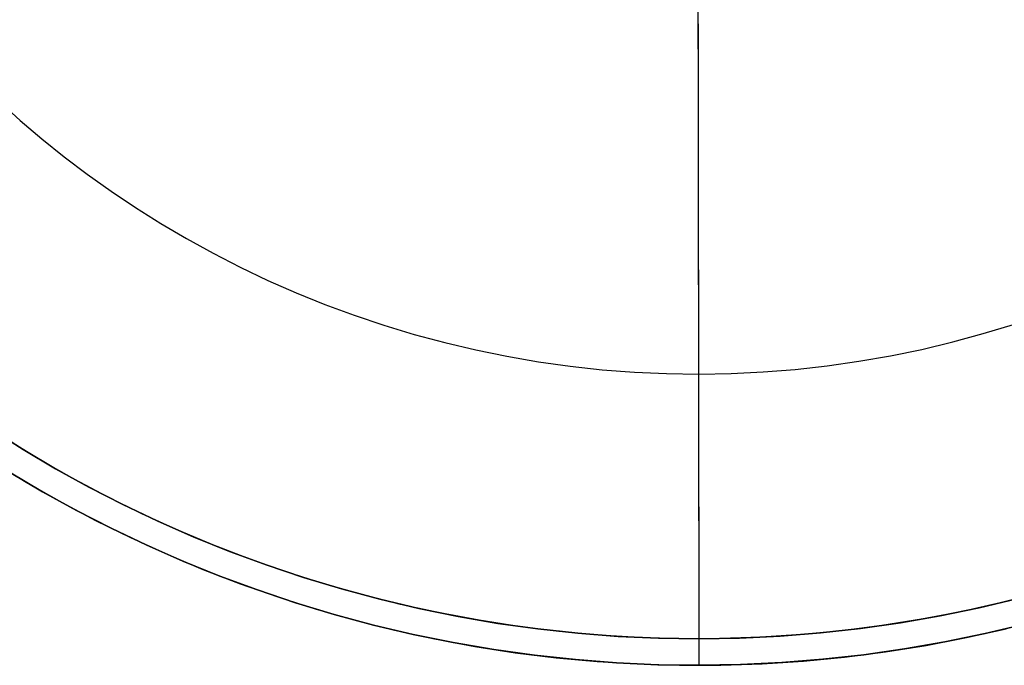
# Model space of a CAD drawing. Header units: millimetres. Extents: x -2852 to 102, y -106 to 97.
# Tile 2 of 256: x -2804 to -2729, y -106 to -58. Entities that reach past the tile are written whole.
import ezdxf

# ---------------------------------------------------------------- set-up
doc = ezdxf.new("R2010")
doc.units = ezdxf.units.MM
doc.header["$MEASUREMENT"] = 0
doc.layers.add('IGES level 0', color=252, linetype='Continuous')

msp = doc.modelspace()

# ---------------------------------------------------------------- linework, layer by layer
at = {"layer": 'IGES level 0'}
for points in [[(-2752.272, -104.435), (-2752.54, 91.565)], [(-2752.272, -104.435), (-2752.399, -11.435)], [(-2752.272, -104.435), (-2752.399, -11.435)], [(-2805.198, -63.855), (-2803.614, -65.272), (-2801.974, -66.66), (-2800.28, -68.015), (-2798.532, -69.335), (-2796.731, -70.617), (-2794.878, -71.858), (-2792.974, -73.055), (-2791.02, -74.206), (-2789.018, -75.309), (-2786.969, -76.359), (-2784.876, -77.355), (-2782.74, -78.295), (-2780.564, -79.175), (-2778.349, -79.994), (-2776.099, -80.75), (-2773.816, -81.439), (-2771.503, -82.061), (-2769.163, -82.614), (-2766.799, -83.095), (-2764.415, -83.505), (-2762.013, -83.841), (-2759.597, -84.103), (-2757.17, -84.289), (-2754.737, -84.4), (-2752.3, -84.435), (-2749.863, -84.393), (-2747.43, -84.276), (-2745.004, -84.083), (-2742.588, -83.815), (-2740.187, -83.472), (-2737.804, -83.056), (-2735.441, -82.568), (-2733.103, -82.009), (-2730.792, -81.38), (-2728.511, -80.684)], [(-2752.272, -104.435), (-2752.3, -84.435)], [(-2805.769, -88.633), (-2803.376, -90.137), (-2800.921, -91.584), (-2798.406, -92.968), (-2795.832, -94.288), (-2793.202, -95.54), (-2790.518, -96.721), (-2787.783, -97.827), (-2785.001, -98.856), (-2782.174, -99.805), (-2779.306, -100.671), (-2776.4, -101.452), (-2773.46, -102.147), (-2770.49, -102.752), (-2767.494, -103.267), (-2764.476, -103.689), (-2761.44, -104.018), (-2758.392, -104.252), (-2755.334, -104.391), (-2752.272, -104.435), (-2749.211, -104.383), (-2746.154, -104.235), (-2743.106, -103.993), (-2740.071, -103.655), (-2737.054, -103.225), (-2734.06, -102.702), (-2731.091, -102.089), (-2728.153, -101.386)], [(-2805.769, -88.633), (-2803.376, -90.137), (-2800.921, -91.584), (-2798.406, -92.968), (-2795.832, -94.288), (-2793.202, -95.54), (-2790.518, -96.721), (-2787.783, -97.827), (-2785.001, -98.856), (-2782.174, -99.805), (-2779.306, -100.671), (-2776.4, -101.452), (-2773.46, -102.147), (-2770.49, -102.752), (-2767.494, -103.267), (-2764.476, -103.689), (-2761.44, -104.018), (-2758.392, -104.252), (-2755.334, -104.391), (-2752.272, -104.435), (-2749.211, -104.383), (-2746.154, -104.235), (-2743.106, -103.993), (-2740.071, -103.655), (-2737.054, -103.225), (-2734.06, -102.702), (-2731.091, -102.089), (-2728.153, -101.386)], [(-2728.153, -101.386), (-2731.091, -102.089), (-2734.06, -102.702), (-2737.054, -103.225), (-2740.071, -103.655), (-2743.106, -103.993), (-2746.154, -104.235), (-2749.211, -104.383), (-2752.272, -104.435), (-2755.334, -104.391), (-2758.392, -104.252), (-2761.44, -104.018), (-2764.476, -103.689), (-2767.494, -103.267), (-2770.49, -102.752), (-2773.46, -102.147), (-2776.4, -101.452), (-2779.306, -100.671), (-2782.174, -99.805), (-2785.001, -98.856), (-2787.783, -97.827), (-2790.518, -96.721), (-2793.202, -95.54), (-2795.832, -94.288), (-2798.406, -92.968), (-2800.921, -91.584), (-2803.376, -90.137), (-2805.769, -88.633)], [(-2728.153, -101.386), (-2731.091, -102.089), (-2734.06, -102.702), (-2737.054, -103.225), (-2740.071, -103.655), (-2743.106, -103.993), (-2746.154, -104.235), (-2749.211, -104.383), (-2752.272, -104.435), (-2755.334, -104.391), (-2758.392, -104.252), (-2761.44, -104.018), (-2764.476, -103.689), (-2767.494, -103.267), (-2770.49, -102.752), (-2773.46, -102.147), (-2776.4, -101.452), (-2779.306, -100.671), (-2782.174, -99.805), (-2785.001, -98.856), (-2787.783, -97.827), (-2790.518, -96.721), (-2793.202, -95.54), (-2795.832, -94.288), (-2798.406, -92.968), (-2800.921, -91.584), (-2803.376, -90.137), (-2805.769, -88.633)], [(-2805.769, -88.633), (-2803.376, -90.137), (-2800.921, -91.584), (-2798.406, -92.968), (-2795.832, -94.288), (-2793.202, -95.54), (-2790.518, -96.721), (-2787.783, -97.827), (-2785.001, -98.856), (-2782.174, -99.805), (-2779.306, -100.671), (-2776.4, -101.452), (-2773.46, -102.147), (-2770.49, -102.752), (-2767.494, -103.267), (-2764.476, -103.689), (-2761.44, -104.018), (-2758.392, -104.252), (-2755.334, -104.391), (-2752.272, -104.435), (-2749.211, -104.383), (-2746.154, -104.235), (-2743.106, -103.993), (-2740.071, -103.655), (-2737.054, -103.225), (-2734.06, -102.702), (-2731.091, -102.089), (-2728.153, -101.386)], [(-2728.153, -101.386), (-2731.091, -102.089), (-2734.06, -102.702), (-2737.054, -103.225), (-2740.071, -103.655), (-2743.106, -103.993), (-2746.154, -104.235), (-2749.211, -104.383), (-2752.272, -104.435), (-2755.334, -104.391), (-2758.392, -104.252), (-2761.44, -104.018), (-2764.476, -103.689), (-2767.494, -103.267), (-2770.49, -102.752), (-2773.46, -102.147), (-2776.4, -101.452), (-2779.306, -100.671), (-2782.174, -99.805), (-2785.001, -98.856), (-2787.783, -97.827), (-2790.518, -96.721), (-2793.202, -95.54), (-2795.832, -94.288), (-2798.406, -92.968), (-2800.921, -91.584), (-2803.376, -90.137), (-2805.769, -88.633)], [(-2805.769, -88.633), (-2803.376, -90.137), (-2800.921, -91.584), (-2798.406, -92.968), (-2795.832, -94.288), (-2793.202, -95.54), (-2790.518, -96.721), (-2787.783, -97.827), (-2785.001, -98.856), (-2782.174, -99.805), (-2779.306, -100.671), (-2776.4, -101.452), (-2773.46, -102.147), (-2770.49, -102.752), (-2767.494, -103.267), (-2764.476, -103.689), (-2761.44, -104.018), (-2758.392, -104.252), (-2755.334, -104.391), (-2752.272, -104.435), (-2749.211, -104.383), (-2746.154, -104.235), (-2743.106, -103.993), (-2740.071, -103.655), (-2737.054, -103.225), (-2734.06, -102.702), (-2731.091, -102.089), (-2728.153, -101.386)], [(-2726.594, -100.975), (-2729.52, -101.725), (-2732.478, -102.387), (-2735.463, -102.959), (-2738.472, -103.439), (-2741.501, -103.826), (-2744.545, -104.119), (-2747.599, -104.317), (-2750.66, -104.419), (-2753.722, -104.426), (-2756.782, -104.337), (-2759.835, -104.153), (-2762.876, -103.874), (-2765.901, -103.501), (-2768.906, -103.036), (-2771.886, -102.479), (-2774.838, -101.833), (-2777.757, -101.099), (-2780.64, -100.28), (-2783.484, -99.377), (-2786.284, -98.393), (-2789.037, -97.331), (-2791.741, -96.195), (-2794.392, -94.985), (-2796.989, -93.707), (-2799.528, -92.363), (-2802.007, -90.956), (-2804.425, -89.489)], [(-2805.487, -91.184), (-2803.019, -92.681), (-2800.489, -94.116), (-2797.899, -95.488), (-2795.249, -96.792), (-2792.544, -98.026), (-2789.785, -99.187), (-2786.975, -100.27), (-2784.118, -101.274), (-2781.217, -102.195), (-2778.275, -103.031), (-2775.296, -103.78), (-2772.284, -104.439), (-2769.242, -105.007), (-2766.176, -105.482), (-2763.09, -105.863), (-2759.986, -106.147), (-2756.872, -106.335), (-2753.749, -106.426), (-2750.624, -106.419), (-2747.501, -106.315), (-2744.384, -106.113), (-2741.278, -105.814), (-2738.188, -105.419), (-2735.117, -104.929), (-2732.071, -104.345), (-2729.053, -103.67)], [(-2727.658, -103.324), (-2730.656, -104.041), (-2733.685, -104.667), (-2736.741, -105.2), (-2739.819, -105.64), (-2742.916, -105.984), (-2746.026, -106.231), (-2749.145, -106.382), (-2752.27, -106.435), (-2755.394, -106.39), (-2758.514, -106.248), (-2761.625, -106.009), (-2764.722, -105.674), (-2767.801, -105.243), (-2770.859, -104.718), (-2773.889, -104.1), (-2776.889, -103.392), (-2779.854, -102.594), (-2782.781, -101.71), (-2785.666, -100.742), (-2788.505, -99.692), (-2791.296, -98.563), (-2794.034, -97.359), (-2796.718, -96.081), (-2799.344, -94.734), (-2801.911, -93.321), (-2804.416, -91.845)], [(-2727.658, -103.324), (-2730.656, -104.041), (-2733.685, -104.667), (-2736.741, -105.2), (-2739.819, -105.64), (-2742.916, -105.984), (-2746.026, -106.231), (-2749.145, -106.382), (-2752.27, -106.435), (-2755.394, -106.39), (-2758.514, -106.248), (-2761.625, -106.009), (-2764.722, -105.674), (-2767.801, -105.243), (-2770.859, -104.718), (-2773.889, -104.1), (-2776.889, -103.392), (-2779.854, -102.594), (-2782.781, -101.71), (-2785.666, -100.742), (-2788.505, -99.692), (-2791.296, -98.563), (-2794.034, -97.359), (-2796.718, -96.081), (-2799.344, -94.734), (-2801.911, -93.321), (-2804.416, -91.845)], [(-2804.416, -91.845), (-2801.911, -93.321), (-2799.344, -94.734), (-2796.718, -96.081), (-2794.034, -97.359), (-2791.296, -98.563), (-2788.505, -99.692), (-2785.666, -100.742), (-2782.781, -101.71), (-2779.854, -102.594), (-2776.889, -103.392), (-2773.889, -104.1), (-2770.859, -104.718), (-2767.801, -105.243), (-2764.722, -105.674), (-2761.625, -106.009), (-2758.514, -106.248), (-2755.394, -106.39), (-2752.27, -106.435), (-2749.145, -106.382), (-2746.026, -106.231), (-2742.916, -105.984), (-2739.819, -105.64), (-2736.741, -105.2), (-2733.685, -104.667), (-2730.656, -104.041), (-2727.658, -103.324)], [(-2752.27, -106.435), (-2752.272, -104.435)]]:
    msp.add_lwpolyline(points, dxfattribs=at)

doc.saveas('drawing.dxf')
